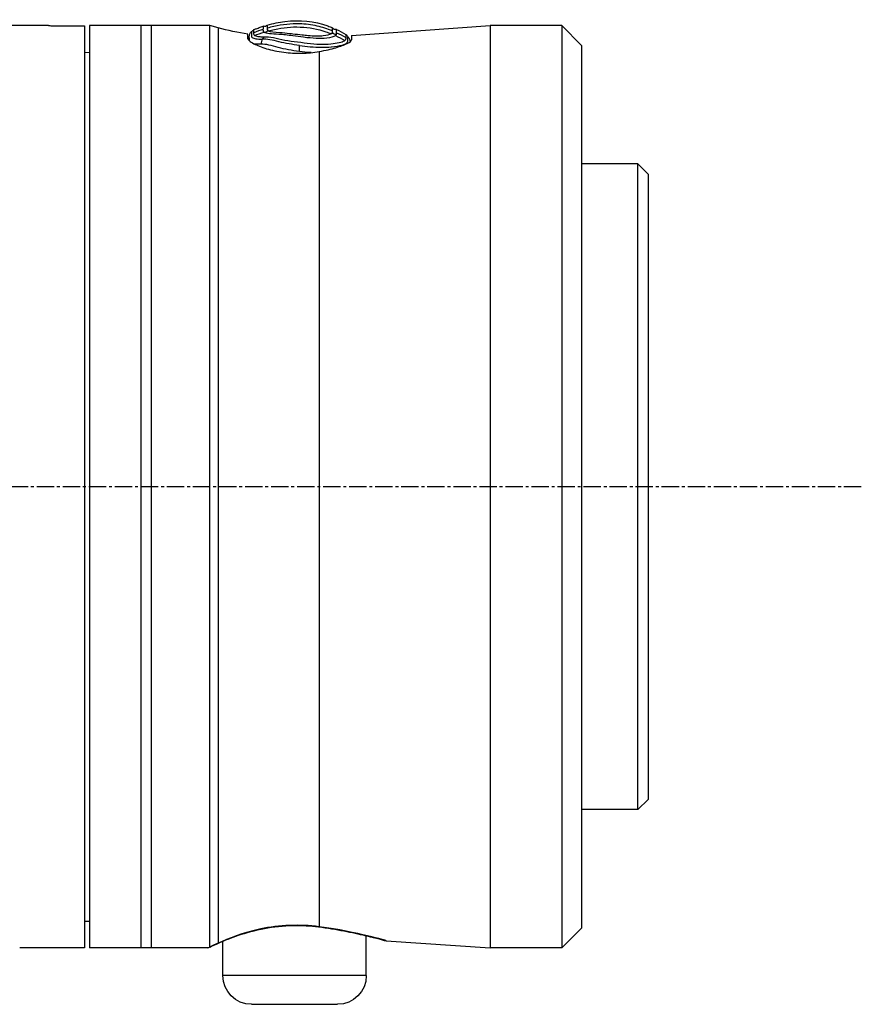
# Model space of a CAD drawing. Header units: millimetres. Extents: x 0 to 5219, y 0 to 2970.
# Tile 71 of 229: x 484 to 566, y 2187 to 2283. Entities that reach past the tile are written whole.
import ezdxf

# ---------------------------------------------------------------- set-up
doc = ezdxf.new("R2010")
doc.units = ezdxf.units.MM
doc.header["$LTSCALE"] = 0.2
doc.linetypes.add('CENTER2', pattern=[1.125, 0.75, -0.125, 0.125, -0.125])
doc.layers.add('02_Center Line', color=1, linetype='CENTER2')

# ---------------------------------------------------------------- blocks, each defined once
blk = doc.blocks.new('Blk$A2R2-4W24V')
for p, q in [((-265.05, 1540.064), (-263.114, 1542)), ((-263.114, 1542), (-263.114, 1452)), ((-263.114, 1542), (-256.134, 1542)), ((-256.134, 1542), (-256.134, 1452)), ((-242.6, 1541.054), (-256.134, 1542)), ((-232.5, 1540.727), (-232.5, 1541.158)), ((-229.599, 1541.783), (-228.789, 1542)), ((-229.599, 1541.783), (-229.599, 1452.469)), ((-228.789, 1452.098), (-228.789, 1542)), ((-228.789, 1542), (-217.05, 1542)), ((-223.05, 1542), (-223.05, 1452)), ((-222.05, 1542), (-222.05, 1452)), ((-217.05, 1542), (-217.05, 1452)), ((-216.55, 1541.997), (-216.55, 1452.003)), ((-213.55, 1541.997), (-216.55, 1541.997)), ((-213.05, 1542), (-202.134, 1542)), ((-242.6, 1541.054), (-242.6, 1540.622)), ((-232.626, 1540.81), (-232.626, 1540.559)), ((-265.05, 1540.064), (-265.05, 1453.936)), ((-239.456, 1539.476), (-239.456, 1454.07)), ((-216.55, 1539.394), (-217.05, 1539.403)), ((-271.55, 1527.5), (-270.55, 1528.5)), ((-270.55, 1465.5), (-270.55, 1528.5)), ((-270.55, 1528.5), (-265.05, 1528.5)), ((-271.55, 1527.5), (-271.55, 1466.5)), ((-271.55, 1466.5), (-270.55, 1465.5)), ((-270.55, 1465.5), (-265.05, 1465.5)), ((-265.05, 1453.936), (-263.114, 1452)), ((-216.55, 1454.606), (-217.05, 1454.597)), ((-244.05, 1453.214), (-244.05, 1453.214)), ((-244.05, 1449.3), (-244.05, 1453.192)), ((-263.114, 1452), (-256.134, 1452)), ((-245.98, 1452.71), (-256.134, 1452)), ((-230.05, 1452.669), (-230.05, 1452.669)), ((-230.05, 1449.3), (-230.05, 1452.649)), ((-228.598, 1452), (-217.05, 1452)), ((-216.55, 1452.003), (-213.55, 1452.003)), ((-213.05, 1452), (-210.242, 1452)), ((-244.05, 1449.3), (-230.05, 1449.3)), ((-232.85, 1446.5), (-241.25, 1446.5))]:
    blk.add_line(p, q)
for centre, radius, start, end in [((-241.061, 1541.964), 0.355, 255.41304, 331.28595), ((-237.364, 1570.761), 30, 279.33019, 285), ((-241.25, 1449.3), 2.8, 180, 270), ((-232.85, 1449.3), 2.8, 270, 0)]:
    blk.add_arc(centre, radius, start, end)
for centre, major_axis, ratio, start_param, end_param in [((-239.806, 1530.567), (-4.562, -11.076), 0.720783, 3.806084, 3.905991), ((-242.675, 1500.163), (1.518, 41.461), 0.006101, 6.130261, 6.161035), ((-241.055, 1541.487), (-0.228, 0.283), 0.976663, 2.222442, 3.54912), ((-239.257, 1542.251), (4.857, -0.681), 0.118536, 6.11033, 6.189694), ((-234.134, 1541.762), (0.123, 0.421), 0.70504, 2.378722, 3.696013), ((-234.076, 1542.297), (0.199, 0.356), 0.831402, 2.663698, 3.987093), ((-239.697, 1530.083), (4.315, 11.319), 0.717713, 0.634987, 0.736919), ((-239.526, 1455.047), (0.129, -0.992), 0.272992, 6.072165, 6.283186), ((-239.526, 1455.047), (0.129, -0.992), 0.272992, 0.000001, 0.000029), ((-229.34, 1453.43), (-0.408, -0.913), 0.834776, 6.093501, 6.09388), ((-229.34, 1453.43), (-0.408, -0.913), 0.834776, 0.000045, 0.186999)]:
    blk.add_ellipse(centre, major_axis=major_axis, ratio=ratio, start_param=start_param, end_param=end_param)
for points, knots in [([(-234.389, 1542.058), (-234.968, 1542.222), (-235.538, 1542.337), (-236.099, 1542.405), (-237.556, 1542.581), (-238.953, 1542.436), (-240.29, 1541.969), (-240.444, 1541.915), (-240.598, 1541.857), (-240.75, 1541.794)], [0.073579, 0.073579, 0.073579, 0.073579, 1.773456, 1.773456, 1.773456, 6.187837, 6.187837, 6.187837, 6.697304, 6.697304, 6.697304, 6.697304]), ([(-240.739, 1541.489), (-240.256, 1541.688), (-239.765, 1541.844), (-239.266, 1541.957), (-238.697, 1542.085), (-238.118, 1542.157), (-237.53, 1542.173), (-236.713, 1542.195), (-235.877, 1542.11), (-235.02, 1541.918), (-234.808, 1541.87), (-234.594, 1541.816), (-234.38, 1541.755)], [1.942734, 1.942734, 1.942734, 1.942734, 3.510907, 3.510907, 3.510907, 5.294969, 5.294969, 5.294969, 7.771433, 7.771433, 7.771433, 8.384461, 8.384461, 8.384461, 8.384461]), ([(-242.052, 1541.148), (-242.051, 1541.148), (-242.048, 1541.137), (-242.046, 1541.113), (-242.045, 1541.09), (-242.046, 1541.054), (-242.041, 1541.009), (-242.036, 1540.963), (-242.043, 1540.905), (-242.039, 1540.837)], [13.589461, 13.589461, 13.589461, 13.589461, 15.291102, 15.291102, 15.291102, 16.992719, 16.992719, 16.992719, 18.712231, 18.712231, 18.712231, 18.712231]), ([(-241.138, 1541.314), (-241.139, 1541.364), (-241.14, 1541.409), (-241.142, 1541.485), (-241.143, 1541.517), (-241.147, 1541.594), (-241.149, 1541.62), (-241.151, 1541.62)], [-0.5003967, -0.5003967, -0.5003967, -0.5003967, -0.3749442, -0.3749442, -0.2498089, -0.2498089, 0, 0, 0, 0]), ([(-234.08, 1541.36), (-234.265, 1541.237), (-234.826, 1541.232), (-235.516, 1541.183), (-235.922, 1541.154), (-236.39, 1541.096), (-236.88, 1541.032), (-237.225, 1540.986), (-237.582, 1540.938), (-237.936, 1540.895), (-238.791, 1540.792), (-239.596, 1540.744), (-240.186, 1540.811), (-240.605, 1540.858), (-240.9, 1540.943), (-241.042, 1541.032)], [6.83821, 6.83821, 6.83821, 6.83821, 9.362067, 9.362067, 9.362067, 10.842339, 10.842339, 10.842339, 11.887217, 11.887217, 11.887217, 14.411544, 14.411544, 14.411544, 16.204654, 16.204654, 16.204654, 16.204654]), ([(-240.737, 1541.316), (-240.736, 1541.346), (-240.737, 1541.384), (-240.738, 1541.437), (-240.739, 1541.463), (-240.739, 1541.489)], [0, 0, 0, 0, 0.0569111, 0.0569111, 0.1273668, 0.1273668, 0.1273668, 0.1273668]), ([(-240.629, 1541.212), (-240.658, 1541.228), (-240.681, 1541.242), (-240.699, 1541.258), (-240.716, 1541.273), (-240.728, 1541.288), (-240.733, 1541.305), (-240.735, 1541.308), (-240.736, 1541.312), (-240.737, 1541.316)], [16.1226828, 16.1226828, 16.1226828, 16.1226828, 16.4885012, 16.4885012, 16.4885012, 16.8511653, 16.8511653, 16.8511653, 16.9347143, 16.9347143, 16.9347143, 16.9347143]), ([(-234.486, 1541.48), (-234.69, 1541.536), (-234.895, 1541.587), (-235.101, 1541.632), (-235.915, 1541.81), (-236.751, 1541.898), (-237.583, 1541.868), (-237.597, 1541.867), (-237.611, 1541.867), (-237.624, 1541.866), (-238.47, 1541.832), (-239.312, 1541.676), (-240.115, 1541.404), (-240.288, 1541.345), (-240.459, 1541.281), (-240.629, 1541.212)], [-8.25646, -8.25646, -8.25646, -8.25646, -7.624618, -7.624618, -7.624618, -5.1247, -5.1247, -5.1247, -5.082989, -5.082989, -5.082989, -2.541442, -2.541442, -2.541442, -1.992945, -1.992945, -1.992945, -1.992945]), ([(-238.369, 1541.049), (-238.931, 1541.004), (-239.447, 1540.993), (-240.225, 1541.068), (-240.491, 1541.138), (-240.629, 1541.212)], [12.517617, 12.517617, 12.517617, 12.517617, 14.410588, 14.410588, 16.122673, 16.122673, 16.122673, 16.122673]), ([(-236.879, 1541.211), (-237.177, 1541.176), (-237.485, 1541.138), (-237.989, 1541.083), (-238.182, 1541.064), (-238.369, 1541.049)], [10.889931, 10.889931, 10.889931, 10.889931, 11.886462, 11.886462, 12.517617, 12.517617, 12.517617, 12.517617]), ([(-234.486, 1541.48), (-234.662, 1541.394), (-235.087, 1541.355), (-235.623, 1541.33), (-235.916, 1541.316), (-236.248, 1541.283), (-236.6, 1541.244), (-236.692, 1541.233), (-236.785, 1541.222), (-236.879, 1541.211)], [7.141582, 7.141582, 7.141582, 7.141582, 9.362054, 9.362054, 9.362054, 10.573628, 10.573628, 10.573628, 10.889931, 10.889931, 10.889931, 10.889931]), ([(-234.38, 1541.755), (-234.38, 1541.752), (-234.38, 1541.75), (-234.376, 1541.677), (-234.358, 1541.598), (-234.429, 1541.518)], [5.066455, 5.066455, 5.066455, 5.066455, 5.128657, 5.128657, 6.83821, 6.83821, 6.83821, 6.83821]), ([(-234.389, 1542.058), (-234.388, 1542.058), (-234.388, 1542.047), (-234.387, 1542.024), (-234.387, 1542.001), (-234.386, 1541.967), (-234.385, 1541.921), (-234.384, 1541.877), (-234.382, 1541.822), (-234.38, 1541.755)], [0, 0, 0, 0, 1.709554, 1.709554, 1.709554, 3.419104, 3.419104, 3.419104, 5.066451, 5.066451, 5.066451, 5.066451]), ([(-233.972, 1541.632), (-233.972, 1541.62), (-233.972, 1541.609), (-233.972, 1541.597), (-233.972, 1541.595), (-233.973, 1541.592), (-233.973, 1541.59), (-233.973, 1541.576), (-233.974, 1541.561), (-233.976, 1541.546), (-233.977, 1541.531), (-233.979, 1541.516), (-233.981, 1541.501), (-233.984, 1541.485), (-233.986, 1541.469), (-233.993, 1541.453), (-233.999, 1541.438), (-234.01, 1541.422), (-234.025, 1541.407), (-234.039, 1541.392), (-234.057, 1541.376), (-234.08, 1541.36)], [4.856578, 4.856578, 4.856578, 4.856578, 5.128657, 5.128657, 5.128657, 5.185049, 5.185049, 5.185049, 5.513346, 5.513346, 5.513346, 5.841966, 5.841966, 5.841966, 6.171736, 6.171736, 6.171736, 6.503514, 6.503514, 6.503514, 6.83821, 6.83821, 6.83821, 6.83821]), ([(-233.986, 1541.937), (-233.985, 1541.937), (-233.985, 1541.914), (-233.983, 1541.838), (-233.983, 1541.806), (-233.979, 1541.729), (-233.973, 1541.683), (-233.972, 1541.632)], [-0.4980541, -0.4980541, -0.4980541, -0.4980541, -0.2482966, -0.2482966, -0.1249533, -0.1249533, -0.0001115, -0.0001115, -0.0001115, -0.0001115]), ([(-233.089, 1541.617), (-233.19, 1541.657), (-233.29, 1541.696), (-233.391, 1541.733), (-233.527, 1541.783), (-233.663, 1541.831), (-233.799, 1541.876), (-233.862, 1541.897), (-233.924, 1541.918), (-233.986, 1541.937)], [-1.0896743, -1.0896743, -1.0896743, -1.0896743, -0.7634499, -0.7634499, -0.7634499, -0.3184296, -0.3184296, -0.3184296, -0.1133023, -0.1133023, -0.1133023, -0.1133023]), ([(-232.86, 1541.418), (-232.859, 1541.418), (-232.859, 1541.4), (-232.858, 1541.357), (-232.857, 1541.313), (-232.856, 1541.243), (-232.859, 1541.151), (-232.859, 1541.15), (-232.859, 1541.15), (-232.859, 1541.149), (-232.862, 1541.057), (-232.798, 1540.935), (-232.928, 1540.835), (-232.928, 1540.834), (-232.929, 1540.834), (-232.93, 1540.833), (-232.997, 1540.783), (-233.117, 1540.745), (-233.282, 1540.719), (-233.447, 1540.694), (-233.653, 1540.675), (-233.907, 1540.685)], [27.547428, 27.547428, 27.547428, 27.547428, 29.915632, 29.915632, 29.915632, 32.28311, 32.28311, 32.28311, 32.293424, 32.293424, 32.293424, 34.650769, 34.650769, 34.650769, 34.666423, 34.666423, 34.666423, 35.852922, 35.852922, 35.852922, 37.038768, 37.038768, 37.038768, 37.038768]), ([(-233.157, 1541.032), (-233.151, 1541.037), (-233.146, 1541.041), (-233.142, 1541.046), (-233.102, 1541.088), (-233.083, 1541.13), (-233.078, 1541.175), (-233.073, 1541.224), (-233.076, 1541.267), (-233.081, 1541.31)], [33.655801, 33.655801, 33.655801, 33.655801, 33.760716, 33.760716, 33.760716, 34.688162, 34.688162, 34.688162, 35.7207, 35.7207, 35.7207, 35.7207]), ([(-233.081, 1541.31), (-233.091, 1541.416), (-233.087, 1541.493), (-233.089, 1541.594), (-233.089, 1541.618), (-233.089, 1541.617)], [35.720723, 35.720723, 35.720723, 35.720723, 38.259702, 38.259702, 40.798705, 40.798705, 40.798705, 40.798705]), ([(-213.05, 1542), (-213.05, 1542), (-213.063, 1542), (-213.114, 1541.999), (-213.152, 1541.999), (-213.241, 1541.998), (-213.297, 1541.998), (-213.42, 1541.997), (-213.487, 1541.997), (-213.55, 1541.997)], [0.075338, 0.075338, 0.075338, 0.075338, 0.09417251, 0.09417251, 0.11300701, 0.11300701, 0.13184151, 0.13184151, 0.15067601, 0.15067601, 0.15067601, 0.15067601]), ([(-239.456, 1539.476), (-240.069, 1539.584), (-240.628, 1539.717), (-241.526, 1539.981), (-241.923, 1540.129), (-242.457, 1540.401), (-242.593, 1540.523), (-242.6, 1540.618), (-242.6, 1540.62), (-242.6, 1540.622)], [0.1977937, 0.1977937, 0.1977937, 0.1977937, 0.387441, 0.387441, 0.5821596, 0.5821596, 0.7768781, 0.7768781, 0.7818888, 0.7818888, 0.7818888, 0.7818888]), ([(-237.525, 1540.07), (-237.532, 1540.069), (-237.538, 1540.068), (-237.544, 1540.067), (-237.892, 1540.016), (-238.242, 1539.977), (-238.584, 1539.948), (-239.336, 1539.885), (-240.045, 1539.883), (-240.63, 1539.932), (-240.633, 1539.933), (-240.637, 1539.933), (-240.641, 1539.933), (-241.49, 1540.006), (-242.073, 1540.17), (-242.187, 1540.347), (-242.187, 1540.348), (-242.188, 1540.348), (-242.188, 1540.349), (-242.244, 1540.437), (-242.255, 1540.52), (-242.255, 1540.592), (-242.255, 1540.665), (-242.243, 1540.727), (-242.25, 1540.774), (-242.257, 1540.822), (-242.257, 1540.86), (-242.258, 1540.884), (-242.259, 1540.907), (-242.261, 1540.916), (-242.262, 1540.916)], [-13.766731, -13.766731, -13.766731, -13.766731, -13.746995, -13.746995, -13.746995, -12.677572, -12.677572, -12.677572, -10.325221, -10.325221, -10.325221, -10.30933, -10.30933, -10.30933, -6.88347, -6.88347, -6.88347, -6.871665, -6.871665, -6.871665, -5.161042, -5.161042, -5.161042, -3.441356, -3.441356, -3.441356, -1.714274, -1.714274, -1.714274, 0, 0, 0, 0]), ([(-241.96, 1540.545), (-241.819, 1540.411), (-241.402, 1540.285), (-240.212, 1540.143), (-239.439, 1540.131), (-238.191, 1540.263), (-237.76, 1540.33), (-236.914, 1540.436), (-236.497, 1540.487), (-235.709, 1540.642), (-235.339, 1540.751), (-234.655, 1540.869), (-234.342, 1540.894), (-234.071, 1540.88)], [20.788081, 20.788081, 20.788081, 20.788081, 23.444982, 23.444982, 26.101901, 26.101901, 27.43036, 27.43036, 28.758819, 28.758819, 30.087278, 30.087278, 31.415738, 31.415738, 31.415738, 31.415738]), ([(-241.042, 1541.032), (-241.068, 1541.048), (-241.088, 1541.064), (-241.103, 1541.08), (-241.119, 1541.095), (-241.129, 1541.111), (-241.134, 1541.128), (-241.135, 1541.131), (-241.136, 1541.135), (-241.136, 1541.139)], [16.2046565, 16.2046565, 16.2046565, 16.2046565, 16.5350251, 16.5350251, 16.5350251, 16.8635253, 16.8635253, 16.8635253, 16.9347143, 16.9347143, 16.9347143, 16.9347143]), ([(-232.5, 1540.727), (-232.5, 1540.674), (-232.542, 1540.609), (-232.724, 1540.446), (-232.881, 1540.344), (-233.398, 1540.076), (-233.818, 1539.904), (-234.82, 1539.605), (-235.39, 1539.478), (-236.568, 1539.326), (-237.152, 1539.293), (-238.334, 1539.32), (-238.914, 1539.38), (-239.456, 1539.476)], [-1.008807, -1.008807, -1.008807, -1.008807, -0.894314, -0.894314, -0.757357, -0.757357, -0.553933, -0.553933, -0.356896, -0.356896, -0.180196, -0.180196, -0.002003, -0.002003, -0.002003, -0.002003]), ([(-237.525, 1540.07), (-237.184, 1540.115), (-236.844, 1540.161), (-236.514, 1540.217), (-236.178, 1540.274), (-235.851, 1540.342), (-235.544, 1540.422), (-235.538, 1540.424), (-235.532, 1540.425), (-235.527, 1540.427), (-234.913, 1540.587), (-234.355, 1540.71), (-233.907, 1540.685)], [-41.323422, -41.323422, -41.323422, -41.323422, -40.272392, -40.272392, -40.272392, -39.2015, -39.2015, -39.2015, -39.181422, -39.181422, -39.181422, -37.039421, -37.039421, -37.039421, -37.039421]), ([(-237.525, 1539.478), (-236.808, 1539.572), (-236.096, 1539.704), (-235.459, 1539.872), (-234.821, 1540.041), (-234.238, 1540.214), (-233.769, 1540.191)], [-96.425052, -96.425052, -96.425052, -96.425052, -94.283051, -94.283051, -94.283051, -92.14105, -92.14105, -92.14105, -92.14105]), ([(-234.071, 1540.88), (-234.038, 1540.878), (-234.007, 1540.878), (-233.941, 1540.881), (-233.904, 1540.883), (-233.821, 1540.888), (-233.767, 1540.89), (-233.676, 1540.899), (-233.641, 1540.902), (-233.566, 1540.912), (-233.526, 1540.918), (-233.357, 1540.946), (-233.223, 1540.979), (-233.157, 1541.032)], [0, 0, 0, 0, 0.0146911, 0.0146911, 0.0270405, 0.0270405, 0.0580232, 0.0580232, 0.077436, 0.077436, 0.1037284, 0.1037284, 0.1923821, 0.1923821, 0.1923821, 0.1923821]), ([(-232.622, 1540.537), (-232.628, 1540.573), (-232.636, 1540.608), (-232.625, 1540.736), (-232.626, 1540.886), (-232.63, 1540.92), (-232.631, 1540.92)], [-88.15419, -88.15419, -88.15419, -88.15419, -87.395054, -87.395054, -85.022055, -82.649057, -82.649057, -82.649057, -82.649057]), ([(-238.677, 1539.366), (-238.65, 1539.368), (-238.271, 1539.393), (-237.884, 1539.432), (-237.525, 1539.478)], [-97.578245, -97.578245, -97.578245, -97.578245, -97.495612, -96.425052, -96.425052, -96.425052, -96.425052]), ([(-245.98, 1452.71), (-245.98, 1452.71), (-245.338, 1452.902), (-243.023, 1453.463), (-241.359, 1453.819), (-239.456, 1454.07)], [0.5004744, 0.5004744, 0.5004744, 0.5004744, 0.75, 0.75, 1, 1, 1, 1]), ([(-239.397, 1454.055), (-240.267, 1453.942), (-241.103, 1453.803), (-242.636, 1453.514), (-243.344, 1453.359), (-244.512, 1453.083), (-244.98, 1452.963), (-245.453, 1452.836), (-245.575, 1452.803), (-245.695, 1452.769), (-245.725, 1452.761), (-245.753, 1452.752), (-245.76, 1452.75), (-245.766, 1452.749), (-245.767, 1452.748), (-245.768, 1452.748), (-245.768, 1452.748), (-245.768, 1452.748)], [0, 0, 0, 0, 0.274315, 0.274315, 0.562905, 0.562905, 0.858069, 0.858069, 1.009002, 1.009002, 1.084664, 1.084664, 1.121817, 1.121817, 1.139947, 1.139947, 1.144153, 1.144153, 1.144153, 1.144153]), ([(-239.456, 1454.07), (-237.582, 1454.321), (-235.512, 1454.223), (-233.749, 1453.853), (-231.987, 1453.484), (-230.551, 1452.904), (-229.599, 1452.469)], [0, 0, 0, 0, 0.5, 0.5, 0.5, 1, 1, 1, 1]), ([(-229.748, 1452.517), (-230.234, 1452.734), (-230.862, 1452.992), (-232.329, 1453.488), (-233.195, 1453.733), (-234.999, 1454.067), (-235.958, 1454.166), (-237.746, 1454.203), (-238.601, 1454.159), (-239.397, 1454.055)], [0, 0, 0, 0, 0.299558, 0.299558, 0.604678, 0.604678, 0.889502, 0.889502, 1.141224, 1.141224, 1.141224, 1.141224]), ([(-244.05, 1453.192), (-244.588, 1453.064), (-245.014, 1452.954), (-245.461, 1452.834), (-245.579, 1452.801), (-245.697, 1452.769), (-245.726, 1452.76), (-245.754, 1452.752), (-245.76, 1452.75), (-245.767, 1452.749), (-245.768, 1452.748), (-245.77, 1452.748), (-245.77, 1452.748), (-245.771, 1452.747), (-245.771, 1452.747), (-245.773, 1452.747), (-245.774, 1452.747), (-245.776, 1452.746), (-245.777, 1452.746), (-245.779, 1452.745), (-245.78, 1452.745), (-245.783, 1452.744), (-245.786, 1452.743), (-245.799, 1452.74), (-245.811, 1452.737), (-245.867, 1452.723), (-245.912, 1452.716), (-245.965, 1452.711), (-245.973, 1452.711), (-245.98, 1452.71)], [0.5846416, 0.5846416, 0.5846416, 0.5846416, 0.8613113, 0.8613113, 1.0105651, 1.0105651, 1.0853397, 1.0853397, 1.122054, 1.122054, 1.1399903, 1.1399903, 1.1487767, 1.1487767, 1.1532307, 1.1532307, 1.1549493, 1.1549493, 1.1558139, 1.1558139, 1.1562454, 1.1562454, 1.1571231, 1.1571231, 1.1606312, 1.1606312, 1.174389, 1.174389, 1.1766412, 1.1766412, 1.1766412, 1.1766412]), ([(-228.789, 1452.098), (-228.789, 1452.054), (-228.667, 1452.025), (-228.627, 1452.01), (-228.607, 1452.003), (-228.598, 1452), (-228.598, 1452)], [0.0001826, 0.0001826, 0.0001826, 0.0001826, 0.3374037, 0.3374037, 0.3374037, 0.5000025, 0.5000025, 0.5000025, 0.5000025]), ([(-213.55, 1452.003), (-213.487, 1452.003), (-213.42, 1452.003), (-213.297, 1452.002), (-213.241, 1452.002), (-213.152, 1452.001), (-213.114, 1452.001), (-213.063, 1452), (-213.05, 1452), (-213.05, 1452)], [-0.15067601, -0.15067601, -0.15067601, -0.15067601, -0.13184151, -0.13184151, -0.11300701, -0.11300701, -0.09417251, -0.09417251, -0.075338, -0.075338, -0.075338, -0.075338])]:
    blk.add_open_spline(points, degree=3, knots=knots)
for points in [[(-242.052, 1541.148), (-242.122, 1541.07), (-242.192, 1540.993), (-242.262, 1540.916)], [(-241.151, 1541.62), (-241.455, 1541.48), (-241.755, 1541.322), (-242.052, 1541.148)], [(-240.739, 1541.489), (-240.742, 1541.691), (-240.747, 1541.794), (-240.75, 1541.794)], [(-233.157, 1541.032), (-233.461, 1541.153), (-233.768, 1541.262), (-234.08, 1541.36)], [(-233.972, 1541.632), (-233.671, 1541.535), (-233.373, 1541.428), (-233.081, 1541.31)], [(-232.86, 1541.418), (-232.938, 1541.486), (-233.013, 1541.551), (-233.089, 1541.617)], [(-232.631, 1540.92), (-232.631, 1541.099), (-232.724, 1541.3), (-232.859, 1541.418)], [(-242.262, 1540.916), (-242.37, 1540.797), (-242.452, 1540.605), (-242.469, 1540.436)], [(-242.039, 1540.837), (-242.044, 1540.782), (-242.045, 1540.721), (-242.031, 1540.654)], [(-242.031, 1540.654), (-242.019, 1540.622), (-242.002, 1540.581), (-241.96, 1540.545)], [(-233.908, 1540.685), (-233.962, 1540.75), (-234.017, 1540.815), (-234.071, 1540.88)], [(-233.907, 1540.685), (-233.836, 1540.564), (-233.771, 1540.352), (-233.769, 1540.191)], [(-233.769, 1540.191), (-233.528, 1540.178), (-233.321, 1540.184), (-233.152, 1540.204)], [(-232.631, 1540.92), (-232.631, 1540.92), (-232.631, 1540.92), (-232.631, 1540.92)], [(-237.525, 1539.478), (-237.525, 1539.656), (-237.525, 1539.916), (-237.525, 1540.07)], [(-228.778, 1452.075), (-228.992, 1452.175), (-229.322, 1452.326), (-229.748, 1452.517)], [(-229.599, 1452.469), (-229.267, 1452.32), (-228.999, 1452.196), (-228.789, 1452.098)], [(-228.598, 1452), (-228.598, 1452), (-228.604, 1452.002), (-228.616, 1452.006)]]:
    blk.add_open_spline(points, degree=3)
at = {"layer": '02_Center Line', "ltscale": 11.288275}
blk.add_line((-292.33, 1497), (-78.038, 1497), dxfattribs=at)

msp = doc.modelspace()

# ---------------------------------------------------------------- block references
at = {"xscale": -1}
msp.add_blockref('Blk$A2R2-4W24V', (274.157, 740.896), dxfattribs=at)

doc.saveas('drawing.dxf')
